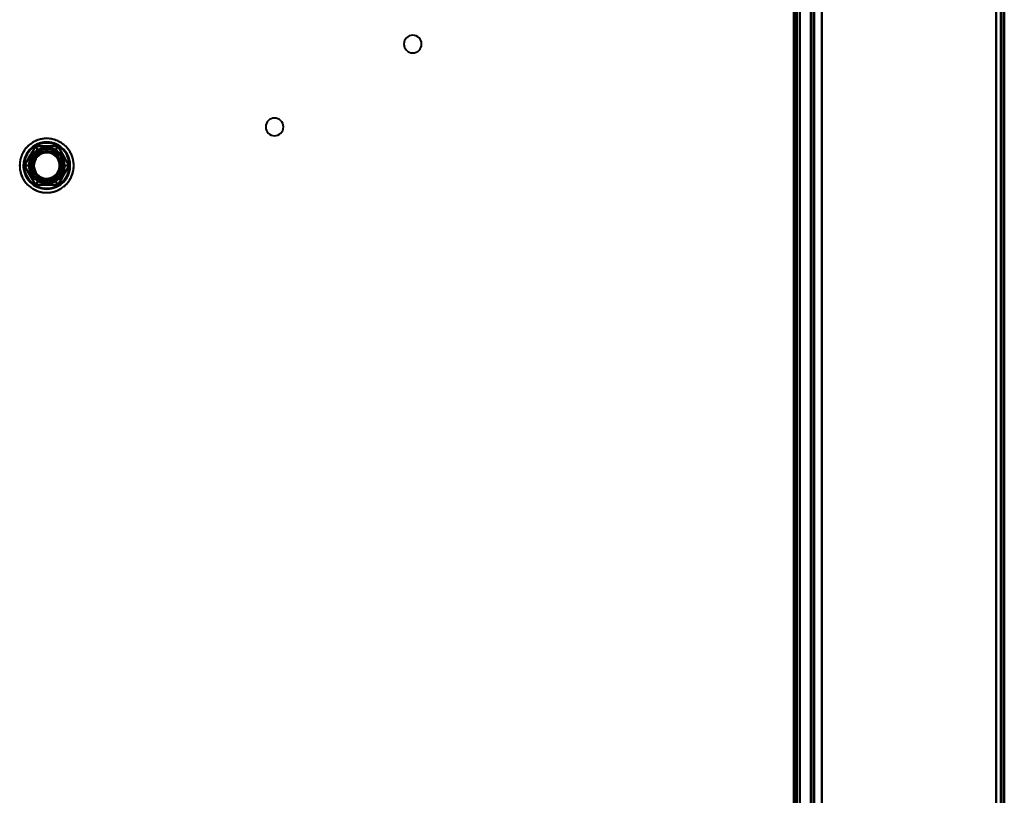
# Model space of a CAD drawing. Header units: millimetres. Extents: x -1442 to 3067, y -120 to 1046.
# Tile 50 of 75: x 192 to 370, y 324 to 465. Entities that reach past the tile are written whole.
import ezdxf

# ---------------------------------------------------------------- set-up
doc = ezdxf.new("R2010")
doc.units = ezdxf.units.MM
doc.layers.add('A-GENM', color=13, linetype='Continuous', lineweight=40)
doc.layers.add('G-IMPT', color=8, linetype='Continuous', lineweight=40)

# ---------------------------------------------------------------- blocks, each defined once
blk = doc.blocks.new('Maintenance r21 - Maintenance r21-755170-Gauche')
at = {"layer": 'A-GENM'}
for p, q in [((370, 0), (370, 973.37)), ((370, 973.37), (370, 0))]:
    blk.add_line(p, q, dxfattribs=at)
blk = doc.blocks.new('NEXA 1000 CALQUES_dwg-755156-Gauche')
at = {"layer": 'G-IMPT'}
for p, q in [((370, 128.97), (370, 972.77)), ((370, 128.97), (370, 972.77)), ((335, 972.27), (335, 129.47)), ((335, 972.27), (335, 129.47)), ((332.5, 129.47), (332.5, 937.27)), ((333, 291.17), (333, 810.57))]:
    blk.add_line(p, q, dxfattribs=at)
at = {"layer": 'G-IMPT', "flags": 128}
for points in [[(337, 972.77), (337, 761.82), (337, 550.87), (337, 339.92), (337, 128.97)], [(337, 128.97), (337, 339.92), (337, 550.87), (337, 761.82), (337, 972.77)], [(337, 972.77), (337, 761.82), (337, 550.87), (337, 339.92), (337, 128.97)], [(337, 128.97), (337, 339.92), (337, 550.87), (337, 761.82), (337, 972.77)], [(369.4, 128.97), (369.4, 339.92), (369.4, 550.87), (369.4, 761.82), (369.4, 972.77)], [(369.4, 128.97), (369.4, 339.92), (369.4, 550.87), (369.4, 761.82), (369.4, 972.77)], [(369.4, 128.97), (369.4, 339.92), (369.4, 550.87), (369.4, 761.82), (369.4, 972.77)], [(369.4, 972.77), (369.4, 761.82), (369.4, 550.87), (369.4, 339.92), (369.4, 128.97)], [(369.4, 972.77), (369.4, 761.82), (369.4, 550.87), (369.4, 339.92), (369.4, 128.97)], [(369.4, 972.77), (369.4, 761.82), (369.4, 550.87), (369.4, 339.92), (369.4, 128.97)], [(369.4, 128.97), (369.4, 339.92), (369.4, 550.87), (369.4, 761.82), (369.4, 972.77)], [(369.4, 972.77), (369.4, 761.82), (369.4, 550.87), (369.4, 339.92), (369.4, 128.97)], [(369.4, 128.97), (369.4, 339.92), (369.4, 550.87), (369.4, 761.82), (369.4, 972.77)], [(369.4, 972.77), (369.4, 761.82), (369.4, 550.87), (369.4, 339.92), (369.4, 128.97)], [(369.4, 972.77), (369.4, 761.82), (369.4, 550.87), (369.4, 339.92), (369.4, 128.97)], [(369.4, 128.97), (369.4, 339.92), (369.4, 550.87), (369.4, 761.82), (369.4, 972.77)], [(369.5, 972.77), (369.5, 761.82), (369.5, 550.87), (369.5, 339.92), (369.5, 128.97)], [(369.5, 128.97), (369.5, 339.92), (369.5, 550.87), (369.5, 761.82), (369.5, 972.77)], [(369.5, 128.97), (369.5, 339.92), (369.5, 550.87), (369.5, 761.82), (369.5, 972.77)], [(369.5, 972.77), (369.5, 761.82), (369.5, 550.87), (369.5, 339.92), (369.5, 128.97)], [(370, 972.77), (370, 761.82), (370, 550.87), (370, 339.92), (370, 128.97)], [(370, 128.97), (370, 339.92), (370, 550.87), (370, 761.82), (370, 972.77)], [(370, 128.97), (370, 339.92), (370, 550.87), (370, 761.82), (370, 972.77)], [(370, 972.77), (370, 761.82), (370, 550.87), (370, 339.92), (370, 128.97)], [(370, 972.77), (370, 761.82), (370, 550.87), (370, 339.92), (370, 128.97)], [(370, 972.77), (370, 761.82), (370, 550.87), (370, 339.92), (370, 128.97)], [(370, 128.97), (370, 339.92), (370, 550.87), (370, 761.82), (370, 972.77)], [(370, 128.97), (370, 339.92), (370, 550.87), (370, 761.82), (370, 972.77)], [(335, 972.27), (335, 761.57), (335, 550.87), (335, 340.17), (335, 129.47)], [(335, 129.47), (335, 340.17), (335, 550.87), (335, 761.57), (335, 972.27)], [(335, 129.47), (335, 340.17), (335, 550.87), (335, 761.57), (335, 972.27)], [(335, 972.27), (335, 761.57), (335, 550.87), (335, 340.17), (335, 129.47)], [(335, 129.47), (335, 340.17), (335, 550.87), (335, 761.57), (335, 972.27)], [(335, 972.27), (335, 761.57), (335, 550.87), (335, 340.17), (335, 129.47)], [(335, 129.47), (335, 340.17), (335, 550.87), (335, 761.57), (335, 972.27)], [(335, 972.27), (335, 761.57), (335, 550.87), (335, 340.17), (335, 129.47)], [(335.5, 972.27), (335.5, 761.57), (335.5, 550.87), (335.5, 340.17), (335.5, 129.47)], [(335.5, 129.47), (335.5, 340.17), (335.5, 550.87), (335.5, 761.57), (335.5, 972.27)], [(335.5, 129.47), (335.5, 340.17), (335.5, 550.87), (335.5, 761.57), (335.5, 972.27)], [(335.5, 972.27), (335.5, 761.57), (335.5, 550.87), (335.5, 340.17), (335.5, 129.47)], [(335.6, 129.47), (335.6, 340.17), (335.6, 550.87), (335.6, 761.57), (335.6, 972.27)], [(335.6, 129.47), (335.6, 340.17), (335.6, 550.87), (335.6, 761.57), (335.6, 972.27)], [(335.6, 972.27), (335.6, 761.57), (335.6, 550.87), (335.6, 340.17), (335.6, 129.47)], [(335.6, 972.27), (335.6, 761.57), (335.6, 550.87), (335.6, 340.17), (335.6, 129.47)], [(335.6, 972.27), (335.6, 761.57), (335.6, 550.87), (335.6, 340.17), (335.6, 129.47)], [(335.6, 129.47), (335.6, 340.17), (335.6, 550.87), (335.6, 761.57), (335.6, 972.27)], [(335.6, 972.27), (335.6, 761.57), (335.6, 550.87), (335.6, 340.17), (335.6, 129.47)], [(335.6, 129.47), (335.6, 340.17), (335.6, 550.87), (335.6, 761.57), (335.6, 972.27)], [(335.6, 972.27), (335.6, 761.57), (335.6, 550.87), (335.6, 340.17), (335.6, 129.47)], [(335.6, 129.47), (335.6, 340.17), (335.6, 550.87), (335.6, 761.57), (335.6, 972.27)], [(335.6, 129.47), (335.6, 340.17), (335.6, 550.87), (335.6, 761.57), (335.6, 972.27)], [(335.6, 972.27), (335.6, 761.57), (335.6, 550.87), (335.6, 340.17), (335.6, 129.47)], [(337, 129.47), (337, 340.17), (337, 550.87), (337, 761.57), (337, 972.27)], [(337, 972.27), (337, 761.57), (337, 550.87), (337, 340.17), (337, 129.47)], [(337, 129.47), (337, 340.17), (337, 550.87), (337, 761.57), (337, 972.27)], [(337, 972.27), (337, 761.57), (337, 550.87), (337, 340.17), (337, 129.47)], [(337, 972.27), (337, 761.57), (337, 550.87), (337, 340.17), (337, 129.47)], [(337, 129.47), (337, 340.17), (337, 550.87), (337, 761.57), (337, 972.27)], [(337, 129.47), (337, 340.17), (337, 550.87), (337, 761.57), (337, 972.27)], [(337, 972.27), (337, 761.57), (337, 550.87), (337, 340.17), (337, 129.47)], [(368.5, 972.27), (368.5, 761.57), (368.5, 550.87), (368.5, 340.17), (368.5, 129.47)], [(368.5, 129.47), (368.5, 340.17), (368.5, 550.87), (368.5, 761.57), (368.5, 972.27)], [(368.5, 972.27), (368.5, 761.57), (368.5, 550.87), (368.5, 340.17), (368.5, 129.47)], [(368.5, 129.47), (368.5, 340.17), (368.5, 550.87), (368.5, 761.57), (368.5, 972.27)], [(368.5, 972.27), (368.5, 761.57), (368.5, 550.87), (368.5, 340.17), (368.5, 129.47)], [(368.5, 129.47), (368.5, 340.17), (368.5, 550.87), (368.5, 761.57), (368.5, 972.27)], [(368.5, 972.27), (368.5, 761.57), (368.5, 550.87), (368.5, 340.17), (368.5, 129.47)], [(368.5, 129.47), (368.5, 340.17), (368.5, 550.87), (368.5, 761.57), (368.5, 972.27)], [(368.5, 129.47), (368.5, 340.17), (368.5, 550.87), (368.5, 761.57), (368.5, 972.27)], [(368.5, 972.27), (368.5, 761.57), (368.5, 550.87), (368.5, 340.17), (368.5, 129.47)], [(368.5, 129.47), (368.5, 340.17), (368.5, 550.87), (368.5, 761.57), (368.5, 972.27)], [(368.5, 972.27), (368.5, 761.57), (368.5, 550.87), (368.5, 340.17), (368.5, 129.47)], [(368.5, 972.27), (368.5, 761.57), (368.5, 550.87), (368.5, 340.17), (368.5, 129.47)], [(368.5, 129.47), (368.5, 340.17), (368.5, 550.87), (368.5, 761.57), (368.5, 972.27)], [(368.5, 972.27), (368.5, 761.57), (368.5, 550.87), (368.5, 340.17), (368.5, 129.47)], [(368.5, 129.47), (368.5, 340.17), (368.5, 550.87), (368.5, 761.57), (368.5, 972.27)], [(331.9, 161.37), (331.9, 355.35), (331.9, 549.32), (331.9, 743.3), (331.9, 937.27)], [(331.9, 129.47), (331.9, 331.42), (331.9, 533.37), (331.9, 735.32), (331.9, 937.27)], [(331.9, 937.27), (331.9, 743.3), (331.9, 549.32), (331.9, 355.35), (331.9, 161.37)], [(331.9, 937.27), (331.9, 735.32), (331.9, 533.37), (331.9, 331.42), (331.9, 129.47)], [(331.9, 161.37), (331.9, 355.35), (331.9, 549.32), (331.9, 743.3), (331.9, 937.27)], [(331.9, 937.27), (331.9, 743.3), (331.9, 549.32), (331.9, 355.35), (331.9, 161.37)], [(332, 937.27), (332, 735.32), (332, 533.37), (332, 331.42), (332, 129.47)], [(332, 129.47), (332, 331.42), (332, 533.37), (332, 735.32), (332, 937.27)], [(332.5, 937.27), (332.5, 735.32), (332.5, 533.37), (332.5, 331.42), (332.5, 129.47)], [(332.5, 129.47), (332.5, 331.42), (332.5, 533.37), (332.5, 735.32), (332.5, 937.27)], [(332.5, 937.27), (332.5, 735.32), (332.5, 533.37), (332.5, 331.42), (332.5, 129.47)], [(332.5, 129.47), (332.5, 331.42), (332.5, 533.37), (332.5, 735.32), (332.5, 937.27)], [(332.5, 937.27), (332.5, 735.32), (332.5, 533.37), (332.5, 331.42), (332.5, 129.47)], [(332.5, 129.47), (332.5, 331.42), (332.5, 533.37), (332.5, 735.32), (332.5, 937.27)], [(332.5, 937.27), (332.5, 735.32), (332.5, 533.37), (332.5, 331.42), (332.5, 129.47)], [(332.5, 129.47), (332.5, 331.42), (332.5, 533.37), (332.5, 735.32), (332.5, 937.27)], [(333, 937.77), (333, 735.57), (333, 533.37), (333, 331.17), (333, 128.97)], [(333, 128.97), (333, 331.17), (333, 533.37), (333, 735.57), (333, 937.77)], [(333, 937.77), (333, 735.57), (333, 533.37), (333, 331.17), (333, 128.97)], [(333, 128.97), (333, 331.17), (333, 533.37), (333, 735.57), (333, 937.77)], [(332, 291.17), (332, 421.02), (332, 550.87), (332, 680.72), (332, 810.57)], [(332, 810.57), (332, 680.72), (332, 550.87), (332, 421.02), (332, 291.17)], [(332, 291.17), (332, 421.02), (332, 550.87), (332, 680.72), (332, 810.57)], [(332, 810.57), (332, 680.72), (332, 550.87), (332, 421.02), (332, 291.17)], [(332.4, 291.17), (332.4, 421.02), (332.4, 550.87), (332.4, 680.72), (332.4, 810.57)], [(332.4, 291.17), (332.4, 421.02), (332.4, 550.87), (332.4, 680.72), (332.4, 810.57)], [(332.4, 810.57), (332.4, 680.72), (332.4, 550.87), (332.4, 421.02), (332.4, 291.17)], [(332.4, 810.57), (332.4, 680.72), (332.4, 550.87), (332.4, 421.02), (332.4, 291.17)], [(332.4, 810.57), (332.4, 680.72), (332.4, 550.87), (332.4, 421.02), (332.4, 291.17)], [(332.4, 291.17), (332.4, 421.02), (332.4, 550.87), (332.4, 680.72), (332.4, 810.57)], [(332.5, 291.17), (332.5, 421.02), (332.5, 550.87), (332.5, 680.72), (332.5, 810.57)], [(332.5, 810.57), (332.5, 680.72), (332.5, 550.87), (332.5, 421.02), (332.5, 291.17)], [(332.5, 810.57), (332.5, 680.72), (332.5, 550.87), (332.5, 421.02), (332.5, 291.17)], [(332.5, 291.17), (332.5, 421.02), (332.5, 550.87), (332.5, 680.72), (332.5, 810.57)], [(332.5, 810.57), (332.5, 680.72), (332.5, 550.87), (332.5, 421.02), (332.5, 291.17)], [(332.5, 291.17), (332.5, 421.02), (332.5, 550.87), (332.5, 680.72), (332.5, 810.57)], [(333, 810.57), (333, 680.72), (333, 550.87), (333, 421.02), (333, 291.17)], [(333, 291.17), (333, 421.02), (333, 550.87), (333, 680.72), (333, 810.57)], [(333, 810.57), (333, 680.72), (333, 550.87), (333, 421.02), (333, 291.17)], [(333, 291.17), (333, 421.02), (333, 550.87), (333, 680.72), (333, 810.57)], [(337, 810.57), (337, 680.72), (337, 550.87), (337, 421.02), (337, 291.17)], [(337, 291.17), (337, 421.02), (337, 550.87), (337, 680.72), (337, 810.57)], [(337, 291.17), (337, 421.02), (337, 550.87), (337, 680.72), (337, 810.57)], [(337, 810.57), (337, 680.72), (337, 550.87), (337, 421.02), (337, 291.17)], [(194.35, 442.61), (194.18, 442.51), (194.02, 442.4), (193.86, 442.28), (193.71, 442.16), (193.56, 442.04), (193.41, 441.9), (193.27, 441.77), (193.14, 441.62), (193.01, 441.47), (192.89, 441.32), (192.78, 441.16), (192.67, 441), (192.57, 440.83), (192.47, 440.66), (192.39, 440.49), (192.3, 440.31), (192.23, 440.13), (192.16, 439.94), (192.1, 439.76), (192.05, 439.57), (192.01, 439.38), (191.97, 439.19), (191.94, 438.99), (191.92, 438.8), (191.91, 438.6), (191.9, 438.41), (191.91, 438.21), (191.92, 438.02), (191.94, 437.82), (191.96, 437.63), (192, 437.44), (192.04, 437.24), (192.09, 437.05), (192.14, 436.87), (192.21, 436.68), (192.28, 436.5), (192.36, 436.32), (192.44, 436.15), (192.53, 435.97), (192.63, 435.8), (192.74, 435.64), (192.85, 435.48), (192.97, 435.32), (193.1, 435.17), (193.23, 435.03), (193.36, 434.89), (193.5, 434.75), (193.65, 434.63), (193.8, 434.5), (193.96, 434.39), (194.12, 434.28), (194.29, 434.17), (194.46, 434.08), (194.63, 433.99), (194.81, 433.9), (194.99, 433.83), (195.17, 433.76), (195.36, 433.7), (195.55, 433.64), (195.74, 433.6), (195.93, 433.56), (196.12, 433.53), (196.32, 433.51), (196.51, 433.49), (196.71, 433.48), (196.9, 433.48), (197.1, 433.49), (197.29, 433.51), (197.49, 433.53), (197.68, 433.56), (197.87, 433.6), (198.06, 433.65), (198.25, 433.7), (198.44, 433.77), (198.62, 433.83), (198.8, 433.91), (198.97, 433.99), (199.15, 434.09), (199.24, 434.14)], [(199.24, 442.61), (199.07, 442.7), (198.89, 442.79), (198.72, 442.87), (198.53, 442.94), (198.35, 443.01), (198.16, 443.07), (197.97, 443.12), (197.78, 443.16), (197.59, 443.2), (197.4, 443.23), (197.2, 443.25), (197.01, 443.26), (196.81, 443.26), (196.62, 443.26), (196.42, 443.25), (196.23, 443.23), (196.03, 443.2), (195.84, 443.17), (195.65, 443.13), (195.46, 443.08), (195.27, 443.02), (195.09, 442.96), (194.91, 442.88), (194.73, 442.8), (194.55, 442.72), (194.38, 442.63), (194.21, 442.53), (194.05, 442.42), (193.89, 442.31), (193.73, 442.19), (193.58, 442.06), (193.44, 441.93), (193.3, 441.79), (193.17, 441.65), (193.04, 441.5), (192.91, 441.35), (192.8, 441.19), (192.69, 441.03), (192.59, 440.86), (192.49, 440.69), (192.4, 440.52), (192.32, 440.34), (192.24, 440.16), (192.18, 439.98), (192.12, 439.79), (192.06, 439.6), (192.02, 439.41), (191.98, 439.22), (191.95, 439.03), (191.93, 438.83), (191.91, 438.64), (191.91, 438.44), (191.91, 438.25), (191.92, 438.05), (191.93, 437.86), (191.96, 437.66), (191.99, 437.47), (192.03, 437.28), (192.08, 437.09), (192.13, 436.9), (192.19, 436.72), (192.26, 436.53), (192.34, 436.35), (192.43, 436.18), (192.52, 436), (192.61, 435.83), (192.72, 435.67), (192.83, 435.51), (192.95, 435.35), (193.07, 435.2), (193.2, 435.05), (193.34, 434.91), (193.48, 434.78), (193.63, 434.65), (193.78, 434.52), (193.93, 434.41), (194.09, 434.3), (194.26, 434.19), (194.35, 434.14)], [(192.75, 438.37), (193.26, 439.25), (193.76, 440.12), (194.27, 441), (194.77, 441.87)], [(194.77, 441.87), (194.27, 441), (193.76, 440.12), (193.26, 439.25), (192.75, 438.37)], [(192.75, 438.37), (193.26, 439.25), (193.76, 440.12), (194.27, 441), (194.77, 441.87)], [(194.77, 441.87), (194.27, 441), (193.76, 440.12), (193.26, 439.25), (192.75, 438.37)], [(194.77, 441.87), (194.27, 441), (193.76, 440.12), (193.26, 439.25), (192.75, 438.37)], [(192.75, 438.37), (193.26, 439.25), (193.76, 440.12), (194.27, 441), (194.77, 441.87)], [(192.75, 438.37), (193.26, 439.25), (193.76, 440.12), (194.27, 441), (194.77, 441.87)], [(194.77, 441.87), (194.27, 441), (193.76, 440.12), (193.26, 439.25), (192.75, 438.37)], [(192.75, 438.37), (193.26, 439.25), (193.76, 440.12), (194.27, 441), (194.77, 441.87)], [(194.77, 441.87), (194.27, 441), (193.76, 440.12), (193.26, 439.25), (192.75, 438.37)], [(192.75, 438.37), (193.26, 439.25), (193.76, 440.12), (194.27, 441), (194.77, 441.87)], [(194.77, 441.87), (194.27, 441), (193.76, 440.12), (193.26, 439.25), (192.75, 438.37)], [(199.24, 434.14), (199.41, 434.24), (199.57, 434.35), (199.73, 434.46), (199.88, 434.58), (200.03, 434.71), (200.18, 434.84), (200.32, 434.98), (200.45, 435.12), (200.58, 435.27), (200.7, 435.42), (200.81, 435.58), (200.92, 435.74), (201.02, 435.91), (201.12, 436.08), (201.2, 436.26), (201.29, 436.44), (201.36, 436.62), (201.43, 436.8), (201.49, 436.99), (201.54, 437.18), (201.58, 437.37), (201.62, 437.56), (201.65, 437.75), (201.67, 437.95), (201.68, 438.14), (201.69, 438.34), (201.68, 438.53), (201.67, 438.73), (201.65, 438.92), (201.63, 439.12), (201.59, 439.31), (201.55, 439.5), (201.5, 439.69), (201.45, 439.88), (201.38, 440.06), (201.31, 440.24), (201.23, 440.42), (201.15, 440.6), (201.06, 440.77), (200.96, 440.94), (200.85, 441.1), (200.74, 441.26), (200.62, 441.42), (200.49, 441.57), (200.36, 441.72), (200.23, 441.86), (200.09, 441.99), (199.94, 442.12), (199.79, 442.24), (199.63, 442.36), (199.47, 442.47), (199.3, 442.57), (199.13, 442.67), (198.96, 442.76), (198.78, 442.84), (198.6, 442.92), (198.42, 442.99), (198.23, 443.05), (198.04, 443.1), (197.85, 443.15), (197.66, 443.19), (197.47, 443.22), (197.27, 443.24), (197.08, 443.25), (196.88, 443.26), (196.69, 443.26), (196.49, 443.25), (196.3, 443.24), (196.1, 443.21), (195.91, 443.18), (195.72, 443.14), (195.53, 443.1), (195.34, 443.04), (195.15, 442.98), (194.97, 442.91), (194.79, 442.83), (194.62, 442.75), (194.44, 442.66), (194.35, 442.61)], [(194.35, 434.14), (194.52, 434.04), (194.7, 433.96), (194.87, 433.87), (195.06, 433.8), (195.24, 433.74), (195.43, 433.68), (195.62, 433.63), (195.81, 433.58), (196, 433.55), (196.19, 433.52), (196.39, 433.5), (196.58, 433.49), (196.78, 433.48), (196.97, 433.49), (197.17, 433.5), (197.36, 433.51), (197.56, 433.54), (197.75, 433.58), (197.94, 433.62), (198.13, 433.67), (198.32, 433.72), (198.5, 433.79), (198.68, 433.86), (198.86, 433.94), (199.04, 434.03), (199.21, 434.12), (199.38, 434.22), (199.54, 434.33), (199.7, 434.44), (199.86, 434.56), (200.01, 434.68), (200.15, 434.82), (200.29, 434.95), (200.42, 435.1), (200.55, 435.24), (200.68, 435.4), (200.79, 435.55), (200.9, 435.72), (201, 435.88), (201.1, 436.05), (201.19, 436.23), (201.27, 436.4), (201.35, 436.58), (201.41, 436.77), (201.48, 436.95), (201.53, 437.14), (201.57, 437.33), (201.61, 437.52), (201.64, 437.72), (201.66, 437.91), (201.68, 438.11), (201.68, 438.3), (201.68, 438.5), (201.67, 438.69), (201.66, 438.89), (201.63, 439.08), (201.6, 439.27), (201.56, 439.47), (201.51, 439.66), (201.46, 439.84), (201.4, 440.03), (201.33, 440.21), (201.25, 440.39), (201.16, 440.57), (201.07, 440.74), (200.98, 440.91), (200.87, 441.08), (200.76, 441.24), (200.64, 441.39), (200.52, 441.54), (200.39, 441.69), (200.25, 441.83), (200.11, 441.97), (199.96, 442.1), (199.81, 442.22), (199.66, 442.34), (199.5, 442.45), (199.33, 442.55), (199.24, 442.61)], [(194.77, 441.87), (195.78, 441.87), (196.8, 441.87), (197.81, 441.87), (198.82, 441.87)], [(198.82, 441.87), (197.81, 441.87), (196.8, 441.87), (195.78, 441.87), (194.77, 441.87)], [(194.77, 441.87), (195.78, 441.87), (196.8, 441.87), (197.81, 441.87), (198.82, 441.87)], [(198.82, 441.87), (197.81, 441.87), (196.8, 441.87), (195.78, 441.87), (194.77, 441.87)], [(198.82, 441.87), (197.81, 441.87), (196.8, 441.87), (195.78, 441.87), (194.77, 441.87)], [(194.77, 441.87), (195.78, 441.87), (196.8, 441.87), (197.81, 441.87), (198.82, 441.87)], [(195.44, 440.72), (195.27, 441.01), (195.11, 441.3), (194.94, 441.58), (194.77, 441.87)], [(194.77, 441.87), (195.78, 441.87), (196.8, 441.87), (197.81, 441.87), (198.82, 441.87)], [(194.77, 441.87), (194.94, 441.58), (195.11, 441.3), (195.27, 441.01), (195.44, 440.72)], [(198.82, 441.87), (197.81, 441.87), (196.8, 441.87), (195.78, 441.87), (194.77, 441.87)], [(194.77, 441.87), (195.78, 441.87), (196.8, 441.87), (197.81, 441.87), (198.82, 441.87)], [(195.44, 440.72), (195.27, 441.01), (195.11, 441.3), (194.94, 441.58), (194.77, 441.87)], [(198.82, 441.87), (197.81, 441.87), (196.8, 441.87), (195.78, 441.87), (194.77, 441.87)], [(194.77, 441.87), (194.94, 441.58), (195.11, 441.3), (195.27, 441.01), (195.44, 440.72)], [(194.77, 441.87), (195.78, 441.87), (196.8, 441.87), (197.81, 441.87), (198.82, 441.87)], [(198.82, 441.87), (197.81, 441.87), (196.8, 441.87), (195.78, 441.87), (194.77, 441.87)], [(198.15, 440.72), (198.32, 441.01), (198.48, 441.3), (198.65, 441.58), (198.82, 441.87)], [(198.82, 441.87), (198.65, 441.58), (198.48, 441.3), (198.32, 441.01), (198.15, 440.72)], [(198.15, 440.72), (198.32, 441.01), (198.48, 441.3), (198.65, 441.58), (198.82, 441.87)], [(198.82, 441.87), (198.65, 441.58), (198.48, 441.3), (198.32, 441.01), (198.15, 440.72)], [(198.82, 441.87), (199.32, 441), (199.83, 440.12), (200.33, 439.25), (200.84, 438.37)], [(200.84, 438.37), (200.33, 439.25), (199.83, 440.12), (199.32, 441), (198.82, 441.87)], [(198.82, 441.87), (199.32, 441), (199.83, 440.12), (200.33, 439.25), (200.84, 438.37)], [(200.84, 438.37), (200.33, 439.25), (199.83, 440.12), (199.32, 441), (198.82, 441.87)], [(200.84, 438.37), (200.33, 439.25), (199.83, 440.12), (199.32, 441), (198.82, 441.87)], [(198.82, 441.87), (199.32, 441), (199.83, 440.12), (200.33, 439.25), (200.84, 438.37)], [(198.82, 441.87), (199.32, 441), (199.83, 440.12), (200.33, 439.25), (200.84, 438.37)], [(200.84, 438.37), (200.33, 439.25), (199.83, 440.12), (199.32, 441), (198.82, 441.87)], [(198.82, 441.87), (199.32, 441), (199.83, 440.12), (200.33, 439.25), (200.84, 438.37)], [(200.84, 438.37), (200.33, 439.25), (199.83, 440.12), (199.32, 441), (198.82, 441.87)], [(198.82, 441.87), (199.32, 441), (199.83, 440.12), (200.33, 439.25), (200.84, 438.37)], [(200.84, 438.37), (200.33, 439.25), (199.83, 440.12), (199.32, 441), (198.82, 441.87)], [(194.77, 434.87), (194.27, 435.75), (193.76, 436.62), (193.26, 437.5), (192.75, 438.37)], [(192.75, 438.37), (193.26, 437.5), (193.76, 436.62), (194.27, 435.75), (194.77, 434.87)], [(194.77, 434.87), (194.27, 435.75), (193.76, 436.62), (193.26, 437.5), (192.75, 438.37)], [(192.75, 438.37), (193.26, 437.5), (193.76, 436.62), (194.27, 435.75), (194.77, 434.87)], [(192.75, 438.37), (193.26, 437.5), (193.76, 436.62), (194.27, 435.75), (194.77, 434.87)], [(194.77, 434.87), (194.27, 435.75), (193.76, 436.62), (193.26, 437.5), (192.75, 438.37)], [(194.09, 438.37), (193.75, 438.37), (193.42, 438.37), (193.09, 438.37), (192.75, 438.37)], [(194.77, 434.87), (194.27, 435.75), (193.76, 436.62), (193.26, 437.5), (192.75, 438.37)], [(192.75, 438.37), (193.09, 438.37), (193.42, 438.37), (193.75, 438.37), (194.09, 438.37)], [(192.75, 438.37), (193.26, 437.5), (193.76, 436.62), (194.27, 435.75), (194.77, 434.87)], [(194.77, 434.87), (194.27, 435.75), (193.76, 436.62), (193.26, 437.5), (192.75, 438.37)], [(194.09, 438.37), (193.75, 438.37), (193.42, 438.37), (193.09, 438.37), (192.75, 438.37)], [(192.75, 438.37), (193.26, 437.5), (193.76, 436.62), (194.27, 435.75), (194.77, 434.87)], [(192.75, 438.37), (193.09, 438.37), (193.42, 438.37), (193.75, 438.37), (194.09, 438.37)], [(194.77, 434.87), (194.27, 435.75), (193.76, 436.62), (193.26, 437.5), (192.75, 438.37)], [(192.75, 438.37), (193.26, 437.5), (193.76, 436.62), (194.27, 435.75), (194.77, 434.87)], [(200.84, 438.37), (200.33, 437.5), (199.83, 436.62), (199.32, 435.75), (198.82, 434.87)], [(198.82, 434.87), (199.32, 435.75), (199.83, 436.62), (200.33, 437.5), (200.84, 438.37)], [(200.84, 438.37), (200.33, 437.5), (199.83, 436.62), (199.32, 435.75), (198.82, 434.87)], [(198.82, 434.87), (199.32, 435.75), (199.83, 436.62), (200.33, 437.5), (200.84, 438.37)], [(198.82, 434.87), (199.32, 435.75), (199.83, 436.62), (200.33, 437.5), (200.84, 438.37)], [(200.84, 438.37), (200.33, 437.5), (199.83, 436.62), (199.32, 435.75), (198.82, 434.87)], [(200.84, 438.37), (200.33, 437.5), (199.83, 436.62), (199.32, 435.75), (198.82, 434.87)], [(198.82, 434.87), (199.32, 435.75), (199.83, 436.62), (200.33, 437.5), (200.84, 438.37)], [(200.84, 438.37), (200.33, 437.5), (199.83, 436.62), (199.32, 435.75), (198.82, 434.87)], [(198.82, 434.87), (199.32, 435.75), (199.83, 436.62), (200.33, 437.5), (200.84, 438.37)], [(200.84, 438.37), (200.33, 437.5), (199.83, 436.62), (199.32, 435.75), (198.82, 434.87)], [(198.82, 434.87), (199.32, 435.75), (199.83, 436.62), (200.33, 437.5), (200.84, 438.37)], [(199.5, 438.37), (199.84, 438.37), (200.17, 438.37), (200.5, 438.37), (200.84, 438.37)], [(200.84, 438.37), (200.5, 438.37), (200.17, 438.37), (199.84, 438.37), (199.5, 438.37)], [(199.5, 438.37), (199.84, 438.37), (200.17, 438.37), (200.5, 438.37), (200.84, 438.37)], [(200.84, 438.37), (200.5, 438.37), (200.17, 438.37), (199.84, 438.37), (199.5, 438.37)], [(195.44, 436.03), (195.27, 435.74), (195.11, 435.45), (194.94, 435.16), (194.77, 434.87)], [(194.77, 434.87), (194.94, 435.16), (195.11, 435.45), (195.27, 435.74), (195.44, 436.03)], [(195.44, 436.03), (195.27, 435.74), (195.11, 435.45), (194.94, 435.16), (194.77, 434.87)], [(194.77, 434.87), (194.94, 435.16), (195.11, 435.45), (195.27, 435.74), (195.44, 436.03)], [(198.82, 434.87), (197.81, 434.87), (196.8, 434.87), (195.78, 434.87), (194.77, 434.87)], [(194.77, 434.87), (195.78, 434.87), (196.8, 434.87), (197.81, 434.87), (198.82, 434.87)], [(198.82, 434.87), (197.81, 434.87), (196.8, 434.87), (195.78, 434.87), (194.77, 434.87)], [(194.77, 434.87), (195.78, 434.87), (196.8, 434.87), (197.81, 434.87), (198.82, 434.87)], [(194.77, 434.87), (195.78, 434.87), (196.8, 434.87), (197.81, 434.87), (198.82, 434.87)], [(198.82, 434.87), (197.81, 434.87), (196.8, 434.87), (195.78, 434.87), (194.77, 434.87)], [(198.82, 434.87), (197.81, 434.87), (196.8, 434.87), (195.78, 434.87), (194.77, 434.87)], [(194.77, 434.87), (195.78, 434.87), (196.8, 434.87), (197.81, 434.87), (198.82, 434.87)], [(198.82, 434.87), (197.81, 434.87), (196.8, 434.87), (195.78, 434.87), (194.77, 434.87)], [(194.77, 434.87), (195.78, 434.87), (196.8, 434.87), (197.81, 434.87), (198.82, 434.87)], [(198.82, 434.87), (197.81, 434.87), (196.8, 434.87), (195.78, 434.87), (194.77, 434.87)], [(194.77, 434.87), (195.78, 434.87), (196.8, 434.87), (197.81, 434.87), (198.82, 434.87)], [(198.82, 434.87), (198.65, 435.16), (198.48, 435.45), (198.32, 435.74), (198.15, 436.03)], [(198.15, 436.03), (198.32, 435.74), (198.48, 435.45), (198.65, 435.16), (198.82, 434.87)], [(198.82, 434.87), (198.65, 435.16), (198.48, 435.45), (198.32, 435.74), (198.15, 436.03)], [(198.15, 436.03), (198.32, 435.74), (198.48, 435.45), (198.65, 435.16), (198.82, 434.87)]]:
    blk.add_lwpolyline(points, dxfattribs=at)
at = {"layer": 'G-IMPT'}
for centre, radius, start, end in [((263, 460.37), 1.6, 360, 180), ((263, 460.37), 1.6, 0, 180), ((263, 460.37), 1.6, 0, 180), ((263, 460.37), 1.6, 90, 270), ((263, 460.37), 1.6, 270, 90), ((263, 460.37), 1.6, 180, 360), ((263, 460.37), 1.6, 180, 0), ((263, 460.37), 1.6, 180, 270), ((263, 460.37), 1.6, 270, 0), ((238, 445.37), 1.6, 360, 180), ((238, 445.37), 1.6, 0, 180), ((238, 445.37), 1.6, 0, 180), ((238, 445.37), 1.6, 90, 270), ((238, 445.37), 1.6, 180, 0), ((238, 445.37), 1.6, 180, 0), ((238, 445.37), 1.6, 180, 270), ((238, 445.37), 1.6, 270, 90), ((238, 445.37), 1.6, 270, 0), ((196.8, 438.37), 4.25, 60, 240), ((196.8, 438.37), 4.25, 60, 240), ((196.8, 438.37), 4.25, 60, 240), ((196.8, 438.37), 4.25, 0, 180), ((196.8, 438.37), 4.25, 0, 180), ((196.8, 438.37), 4.25, 120, 300), ((196.8, 438.37), 4.25, 120, 300), ((196.8, 438.37), 4.25, 120, 180), ((196.8, 438.37), 4.1, 120, 300), ((196.8, 438.37), 4.1, 120, 300), ((196.8, 438.37), 4.1, 60, 150), ((196.8, 438.37), 4.1, 60, 150), ((196.8, 438.37), 4.25, 300, 120), ((196.8, 438.37), 4.25, 300, 120), ((196.8, 438.37), 4.25, 300, 120), ((196.8, 438.37), 4.25, 240, 60), ((196.8, 438.37), 4.25, 240, 60), ((196.8, 438.37), 4.1, 30, 120), ((196.8, 438.37), 4.1, 30, 120), ((196.8, 438.37), 4.1, 240, 60), ((196.8, 438.37), 4.1, 240, 60), ((196.8, 438.37), 4.25, 0, 60), ((196.8, 438.37), 4.1, 150, 240), ((196.8, 438.37), 4.1, 150, 240), ((196.8, 438.37), 3.25, 60, 240), ((196.8, 438.37), 3.25, 60, 240), ((196.8, 438.37), 3.25, 30, 210), ((196.8, 438.37), 3.25, 120, 300), ((196.8, 438.37), 3.25, 120, 300), ((196.8, 438.37), 3.25, 120, 300), ((196.8, 438.37), 3.25, 150, 240), ((196.8, 438.37), 3.25, 150, 330), ((196.8, 438.37), 3, 60, 240), ((196.8, 438.37), 3, 30, 210), ((196.8, 438.37), 3, 30, 210), ((196.8, 438.37), 3, 30, 210), ((196.8, 438.37), 3, 120, 300), ((196.8, 438.37), 3.25, 60, 150), ((196.8, 438.37), 3.25, 330, 150), ((196.8, 438.37), 3.25, 210, 30), ((196.8, 438.37), 3, 330, 150), ((196.8, 438.37), 3, 330, 150), ((196.8, 438.37), 3, 330, 150), ((196.8, 438.37), 2.55, 60, 240), ((196.8, 438.37), 2.55, 60, 240), ((196.8, 438.37), 2.55, 60, 240), ((196.8, 438.37), 2.55, 60, 240), ((196.8, 438.37), 2.55, 120, 300), ((196.8, 438.37), 2.55, 120, 300), ((196.8, 438.37), 2.55, 120, 300), ((196.8, 438.37), 2.55, 120, 300), ((196.8, 438.37), 2.33, 24.284, 204.284), ((196.8, 438.37), 2.33, 24.284, 204.284), ((196.8, 438.37), 2.33, 24.284, 204.284), ((196.8, 438.37), 2.33, 24.284, 204.284), ((196.8, 438.37), 2.33, 335.716, 155.716), ((196.8, 438.37), 2.33, 335.716, 155.716), ((196.8, 438.37), 2.33, 335.716, 155.716), ((196.8, 438.37), 2.33, 335.716, 155.716), ((196.8, 438.37), 3.25, 30, 120), ((196.8, 438.37), 3.25, 300, 120), ((196.8, 438.37), 3.25, 300, 120), ((196.8, 438.37), 3.25, 240, 60), ((196.8, 438.37), 3.25, 240, 60), ((196.8, 438.37), 3.25, 240, 60), ((196.8, 438.37), 3, 300, 120), ((196.8, 438.37), 3, 240, 60), ((196.8, 438.37), 2.55, 300, 120), ((196.8, 438.37), 2.55, 300, 120), ((196.8, 438.37), 2.55, 300, 120), ((196.8, 438.37), 2.55, 300, 120), ((196.8, 438.37), 2.55, 240, 60), ((196.8, 438.37), 2.55, 240, 60), ((196.8, 438.37), 2.55, 240, 60), ((196.8, 438.37), 2.55, 240, 60), ((196.8, 438.37), 3.25, 300, 30), ((196.8, 438.37), 4.1, 300, 30), ((196.8, 438.37), 4.1, 300, 30), ((196.8, 438.37), 4.25, 180, 0), ((196.8, 438.37), 4.25, 180, 300), ((196.8, 438.37), 4.25, 180, 0), ((196.8, 438.37), 3, 150, 330), ((196.8, 438.37), 3, 150, 330), ((196.8, 438.37), 3, 150, 240), ((196.8, 438.37), 3, 210, 30), ((196.8, 438.37), 3, 210, 30), ((196.8, 438.37), 2.33, 155.716, 335.716), ((196.8, 438.37), 2.33, 155.716, 335.716), ((196.8, 438.37), 2.33, 155.716, 335.716), ((196.8, 438.37), 2.33, 155.716, 335.716), ((196.8, 438.37), 2.33, 204.284, 24.284), ((196.8, 438.37), 2.33, 204.284, 24.284), ((196.8, 438.37), 2.33, 204.284, 24.284), ((196.8, 438.37), 2.33, 204.284, 24.284), ((196.8, 438.37), 4.25, 240, 0), ((196.8, 438.37), 3, 300, 30), ((196.8, 438.37), 3, 210, 300), ((196.8, 438.37), 3, 240, 330)]:
    blk.add_arc(centre, radius, start, end, dxfattribs=at)
for points in [[(195.44, 440.72), (195.06, 440.45), (194.43, 439.74), (194.13, 438.84), (194.09, 438.37)], [(194.09, 438.37), (194.14, 438.84), (194.43, 439.74), (195.06, 440.44), (195.44, 440.72)], [(195.44, 440.72), (195.06, 440.44), (194.43, 439.74), (194.14, 438.84), (194.09, 438.37)], [(194.09, 438.37), (194.13, 438.84), (194.43, 439.74), (195.06, 440.45), (195.44, 440.72)], [(198.15, 440.72), (197.72, 440.91), (196.79, 441.11), (195.87, 440.91), (195.44, 440.72)], [(195.44, 440.72), (195.87, 440.91), (196.79, 441.1), (197.72, 440.91), (198.15, 440.72)], [(198.15, 440.72), (197.72, 440.91), (196.8, 441.1), (195.87, 440.91), (195.44, 440.72)], [(195.44, 440.72), (195.87, 440.91), (196.8, 441.11), (197.72, 440.91), (198.15, 440.72)], [(199.5, 438.37), (199.46, 438.84), (199.16, 439.74), (198.53, 440.45), (198.15, 440.72)], [(198.15, 440.72), (198.53, 440.44), (199.16, 439.74), (199.45, 438.84), (199.5, 438.37)], [(199.5, 438.37), (199.45, 438.84), (199.16, 439.74), (198.53, 440.44), (198.15, 440.72)], [(198.15, 440.72), (198.53, 440.45), (199.16, 439.74), (199.46, 438.84), (199.5, 438.37)], [(194.09, 438.37), (194.13, 437.91), (194.43, 437.01), (195.06, 436.3), (195.44, 436.03)], [(195.44, 436.03), (195.06, 436.31), (194.43, 437.01), (194.14, 437.9), (194.09, 438.37)], [(194.09, 438.37), (194.14, 437.9), (194.43, 437.01), (195.06, 436.31), (195.44, 436.03)], [(195.44, 436.03), (195.06, 436.3), (194.43, 437.01), (194.13, 437.91), (194.09, 438.37)], [(198.15, 436.03), (198.53, 436.3), (199.16, 437.01), (199.46, 437.91), (199.5, 438.37)], [(199.5, 438.37), (199.45, 437.9), (199.16, 437.01), (198.53, 436.31), (198.15, 436.03)], [(198.15, 436.03), (198.53, 436.31), (199.16, 437.01), (199.45, 437.9), (199.5, 438.37)], [(199.5, 438.37), (199.46, 437.91), (199.16, 437.01), (198.53, 436.3), (198.15, 436.03)], [(195.44, 436.03), (195.87, 435.83), (196.8, 435.64), (197.72, 435.83), (198.15, 436.03)], [(198.15, 436.03), (197.72, 435.83), (196.8, 435.64), (195.87, 435.83), (195.44, 436.03)], [(195.44, 436.03), (195.87, 435.83), (196.79, 435.64), (197.72, 435.83), (198.15, 436.03)], [(198.15, 436.03), (197.72, 435.83), (196.79, 435.64), (195.87, 435.83), (195.44, 436.03)]]:
    blk.add_open_spline(points, degree=3, dxfattribs=at)

msp = doc.modelspace()

# ---------------------------------------------------------------- block references
at = {"layer": 'A-GENM'}
msp.add_blockref('Maintenance r21 - Maintenance r21-755170-Gauche', (0, 0), dxfattribs=at)
at = {"layer": 'G-IMPT'}
msp.add_blockref('NEXA 1000 CALQUES_dwg-755156-Gauche', (0, 0), dxfattribs=at)

doc.saveas('drawing.dxf')
